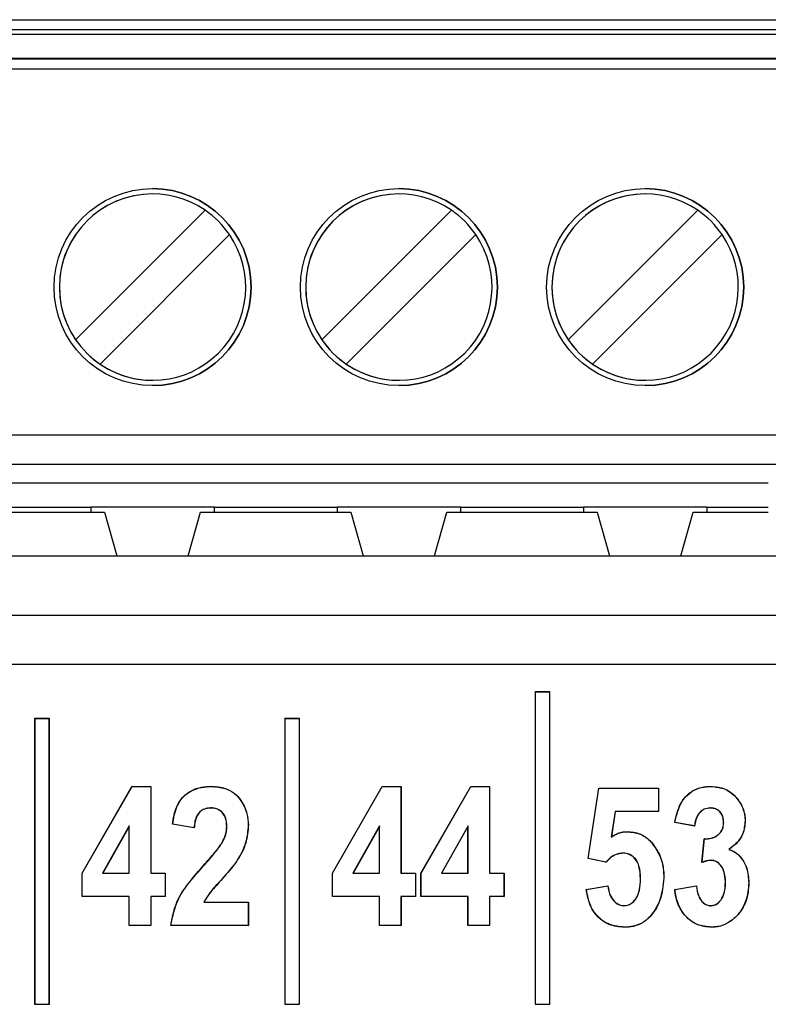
# Paper-space layout 'Sheet1' of a CAD drawing. Header units: millimetres. Extents: x -7 to 413, y -20 to 277.
# Tile 42 of 108: x 63.12 to 66.16, y 216.33 to 220.33. Entities that reach past the tile are written whole.
import ezdxf

# ---------------------------------------------------------------- set-up
doc = ezdxf.new("R2010")
doc.units = ezdxf.units.MM

psp = doc.layouts.new('Sheet1')

# ---------------------------------------------------------------- linework, layer by layer
at = {"color": 7, "linetype": 'Continuous', "lineweight": 25}
for p, q in [((60.1553, 220.3312), (67.1553, 220.3312)), ((60.1553, 220.2912), (67.1553, 220.2912)), ((67.1553, 220.2712), (60.1553, 220.2712)), ((60.1553, 220.1752), (67.1553, 220.1752)), ((67.1553, 220.1703), (60.1553, 220.1703)), ((67.1553, 220.1304), (60.1553, 220.1304)), ((63.3429, 219.0318), (63.8687, 219.5576)), ((64.3429, 219.0318), (64.8687, 219.5576)), ((65.3429, 219.0318), (65.8687, 219.5576)), ((63.9677, 219.4586), (63.4419, 218.9329)), ((64.9677, 219.4586), (64.4419, 218.9329)), ((65.9677, 219.4586), (65.4419, 218.9329)), ((63.3429, 219.0318), (63.3429, 219.0318)), ((64.3429, 219.0318), (64.3429, 219.0318)), ((65.3429, 219.0318), (65.3429, 219.0318)), ((63.4419, 218.9329), (63.4419, 218.9329)), ((64.4419, 218.9329), (64.4419, 218.9329)), ((65.4419, 218.9329), (65.4419, 218.9329)), ((60.1553, 218.6452), (67.1553, 218.6452)), ((67.1553, 218.5252), (60.1553, 218.5252)), ((61.1553, 218.4512), (63.6553, 218.4512)), ((63.6553, 218.4512), (66.1553, 218.4512)), ((62.9063, 218.3512), (63.4043, 218.3512)), ((63.9063, 218.3512), (63.4043, 218.3512)), ((63.4043, 218.3512), (63.4043, 218.3312)), ((63.9063, 218.3512), (64.4043, 218.3512)), ((63.9063, 218.3312), (63.9063, 218.3512)), ((64.9063, 218.3512), (64.4043, 218.3512)), ((64.4043, 218.3512), (64.4043, 218.3312)), ((64.9063, 218.3512), (65.4043, 218.3512)), ((64.9063, 218.3312), (64.9063, 218.3512)), ((65.9063, 218.3512), (65.4043, 218.3512)), ((65.4043, 218.3512), (65.4043, 218.3312)), ((65.9063, 218.3512), (66.1553, 218.3512)), ((65.9063, 218.3512), (65.9063, 218.3312)), ((62.8503, 218.3312), (63.4603, 218.3312)), ((63.4603, 218.3312), (63.5106, 218.1544)), ((63.8, 218.1544), (63.8503, 218.3312)), ((63.8, 218.1544), (63.8503, 218.3312)), ((63.8503, 218.3312), (64.4603, 218.3312)), ((63.8503, 218.3312), (63.8503, 218.3312)), ((64.4603, 218.3312), (64.5106, 218.1544)), ((64.8, 218.1544), (64.8503, 218.3312)), ((64.8, 218.1544), (64.8503, 218.3312)), ((64.8503, 218.3312), (65.4603, 218.3312)), ((64.8503, 218.3312), (64.8503, 218.3312)), ((65.4603, 218.3312), (65.5106, 218.1544)), ((65.8, 218.1544), (65.8503, 218.3312)), ((65.8, 218.1544), (65.8503, 218.3312)), ((65.8503, 218.3312), (66.1553, 218.3312)), ((65.8503, 218.3312), (65.8503, 218.3312)), ((61.1606, 218.1544), (66.2616, 218.1544)), ((60.0086, 217.9128), (67.4143, 217.9128)), ((67.4143, 217.713), (60.0086, 217.713)), ((65.2087, 217.6012), (65.2082, 217.6017)), ((65.2082, 217.6017), (65.2082, 216.3331)), ((65.2682, 217.6017), (65.2082, 217.6017)), ((65.2087, 217.6012), (65.2087, 216.3336)), ((65.2677, 217.6012), (65.2087, 217.6012)), ((65.2677, 217.6012), (65.2682, 217.6017)), ((65.2677, 216.3336), (65.2677, 217.6012)), ((65.2682, 216.3331), (65.2682, 217.6017)), ((63.1767, 217.4926), (63.1762, 217.4931)), ((63.2362, 217.4931), (63.1762, 217.4931)), ((63.1762, 217.4931), (63.1762, 216.3331)), ((63.2357, 217.4926), (63.1767, 217.4926)), ((63.1767, 217.4926), (63.1767, 216.3336)), ((63.2357, 217.4926), (63.2362, 217.4931)), ((63.2357, 216.3336), (63.2357, 217.4926)), ((63.2362, 216.3331), (63.2362, 217.4931)), ((64.1927, 217.4926), (64.1922, 217.4931)), ((64.2522, 217.4931), (64.1922, 217.4931)), ((64.1922, 217.4931), (64.1922, 216.3331)), ((64.1927, 217.4926), (64.1927, 216.3336)), ((64.2517, 217.4926), (64.1927, 217.4926)), ((64.2517, 217.4926), (64.2522, 217.4931)), ((64.2517, 216.3336), (64.2517, 217.4926)), ((64.2522, 216.3331), (64.2522, 217.4931)), ((63.3693, 216.8656), (63.5716, 217.2181)), ((63.3699, 216.8654), (63.5719, 217.2176)), ((63.5719, 217.2176), (63.5716, 217.2181)), ((63.5716, 217.2181), (63.6482, 217.2181)), ((63.5719, 217.2176), (63.6477, 217.2176)), ((63.6477, 217.2176), (63.6482, 217.2181)), ((63.6477, 217.2176), (63.6477, 216.8654)), ((63.6482, 217.2181), (63.6482, 216.8659)), ((63.8941, 217.2176), (63.8941, 217.2181)), ((64.3853, 216.8656), (64.5876, 217.2181)), ((64.3859, 216.8654), (64.5879, 217.2176)), ((64.5879, 217.2176), (64.5876, 217.2181)), ((64.5876, 217.2181), (64.6642, 217.2181)), ((64.5879, 217.2176), (64.6637, 217.2176)), ((64.6637, 217.2176), (64.6642, 217.2181)), ((64.6637, 217.2176), (64.6637, 216.8654)), ((64.6642, 217.2181), (64.6642, 216.8659)), ((64.7449, 216.8656), (64.9472, 217.2181)), ((64.7454, 216.8654), (64.9475, 217.2176)), ((64.9475, 217.2176), (64.9472, 217.2181)), ((64.9472, 217.2181), (65.0237, 217.2181)), ((64.9475, 217.2176), (65.0232, 217.2176)), ((65.0232, 217.2176), (65.0237, 217.2181)), ((65.0232, 217.2176), (65.0232, 216.8654)), ((65.0237, 217.2181), (65.0237, 216.8659)), ((65.4233, 216.9246), (65.4674, 217.2108)), ((65.4239, 216.925), (65.4678, 217.2103)), ((65.4678, 217.2103), (65.4674, 217.2108)), ((65.4674, 217.2108), (65.7095, 217.2108)), ((65.4678, 217.2103), (65.709, 217.2103)), ((65.709, 217.2103), (65.7095, 217.2108)), ((65.709, 217.2103), (65.709, 217.1159)), ((65.7095, 217.2108), (65.7095, 217.1154)), ((65.9214, 217.2176), (65.9214, 217.2181)), ((63.8922, 217.1306), (63.8922, 217.1301)), ((65.5338, 217.1159), (65.5178, 217.0123)), ((65.5342, 217.1154), (65.5185, 217.0133)), ((65.5338, 217.1159), (65.5342, 217.1154)), ((65.709, 217.1159), (65.5338, 217.1159)), ((65.7095, 217.1154), (65.5342, 217.1154)), ((65.709, 217.1159), (65.7095, 217.1154)), ((65.9189, 217.1306), (65.9189, 217.1301)), ((63.8243, 217.0493), (63.7362, 217.064)), ((63.8238, 217.05), (63.7368, 217.0645)), ((64.0439, 217.061), (64.0444, 217.061)), ((65.7762, 217.0718), (65.7756, 217.0714)), ((65.8563, 217.0567), (65.7756, 217.0714)), ((65.8558, 217.0573), (65.7762, 217.0718)), ((65.9742, 217.0725), (65.9737, 217.0725)), ((66.0612, 217.0774), (66.0618, 217.0774)), ((63.5606, 217.0576), (63.4523, 216.8654)), ((63.5601, 217.0557), (63.4531, 216.8659)), ((63.5606, 217.0576), (63.5601, 217.0557)), ((63.5601, 216.8659), (63.5601, 217.0557)), ((63.5606, 216.8654), (63.5606, 217.0576)), ((63.9569, 217.0554), (63.9564, 217.0554)), ((64.5766, 217.0576), (64.4683, 216.8654)), ((64.5761, 217.0557), (64.4691, 216.8659)), ((64.5766, 217.0576), (64.5761, 217.0557)), ((64.5761, 216.8659), (64.5761, 217.0557)), ((64.5766, 216.8654), (64.5766, 217.0576)), ((64.9362, 217.0576), (64.8278, 216.8654)), ((64.9357, 217.0557), (64.8287, 216.8659)), ((64.9362, 217.0576), (64.9357, 217.0557)), ((64.9357, 216.8659), (64.9357, 217.0557)), ((64.9362, 216.8654), (64.9362, 217.0576)), ((65.5827, 217.0341), (65.5827, 217.0347)), ((65.9532, 217.022), (65.9528, 217.0224)), ((63.9363, 216.9862), (63.9359, 216.9865)), ((65.5178, 217.0123), (65.5185, 217.0133)), ((65.6804, 216.991), (65.6808, 216.9913)), ((65.8856, 216.9091), (65.8953, 217.0053)), ((65.8863, 216.9099), (65.8958, 217.0048)), ((65.8958, 217.0048), (65.8953, 217.0053)), ((65.5661, 216.9471), (65.5661, 216.9466)), ((65.9945, 216.9619), (65.9957, 216.9621)), ((65.4239, 216.925), (65.4233, 216.9246)), ((65.4965, 216.9099), (65.4233, 216.9246)), ((65.4963, 216.9105), (65.4239, 216.925)), ((65.9233, 216.9178), (65.9233, 216.9173)), ((63.3699, 216.8654), (63.3693, 216.8656)), ((63.3693, 216.7705), (63.3693, 216.8656)), ((63.3699, 216.771), (63.3699, 216.8654)), ((63.4523, 216.8654), (63.4531, 216.8659)), ((63.4523, 216.8654), (63.5606, 216.8654)), ((63.4531, 216.8659), (63.5601, 216.8659)), ((63.5606, 216.8654), (63.5601, 216.8659)), ((63.6477, 216.8654), (63.6482, 216.8659)), ((63.6477, 216.8654), (63.7064, 216.8654)), ((63.6482, 216.8659), (63.7069, 216.8659)), ((63.7064, 216.8654), (63.7069, 216.8659)), ((63.7064, 216.8654), (63.7064, 216.771)), ((63.7069, 216.8659), (63.7069, 216.7705)), ((63.8625, 216.896), (63.8621, 216.8964)), ((64.3859, 216.8654), (64.3853, 216.8656)), ((64.3853, 216.7705), (64.3853, 216.8656)), ((64.3859, 216.771), (64.3859, 216.8654)), ((64.4683, 216.8654), (64.4691, 216.8659)), ((64.4683, 216.8654), (64.5766, 216.8654)), ((64.4691, 216.8659), (64.5761, 216.8659)), ((64.5766, 216.8654), (64.5761, 216.8659)), ((64.6637, 216.8654), (64.6642, 216.8659)), ((64.6637, 216.8654), (64.7224, 216.8654)), ((64.6642, 216.8659), (64.7229, 216.8659)), ((64.7224, 216.8654), (64.7229, 216.8659)), ((64.7224, 216.8654), (64.7224, 216.771)), ((64.7229, 216.8659), (64.7229, 216.7705)), ((64.7454, 216.8654), (64.7449, 216.8656)), ((64.7449, 216.7705), (64.7449, 216.8656)), ((64.7454, 216.771), (64.7454, 216.8654)), ((64.8278, 216.8654), (64.8287, 216.8659)), ((64.8278, 216.8654), (64.9362, 216.8654)), ((64.8287, 216.8659), (64.9357, 216.8659)), ((64.9362, 216.8654), (64.9357, 216.8659)), ((65.0232, 216.8654), (65.0237, 216.8659)), ((65.0232, 216.8654), (65.0819, 216.8654)), ((65.0237, 216.8659), (65.0825, 216.8659)), ((65.0819, 216.8654), (65.0825, 216.8659)), ((65.0819, 216.8654), (65.0819, 216.771)), ((65.0825, 216.8659), (65.0825, 216.7705)), ((63.9379, 216.8431), (63.9383, 216.8427)), ((65.6367, 216.8434), (65.6362, 216.8434)), ((65.731, 216.8456), (65.7315, 216.8456)), ((65.9816, 216.8286), (65.981, 216.8286)), ((66.0759, 216.8263), (66.0764, 216.8263)), ((65.416, 216.7999), (65.5041, 216.8145)), ((65.4166, 216.7994), (65.5036, 216.8139)), ((65.7756, 216.7999), (65.8636, 216.8145)), ((65.7762, 216.7994), (65.8632, 216.8139)), ((65.8632, 216.8139), (65.8636, 216.8145)), ((63.3699, 216.771), (63.3693, 216.7705)), ((63.5601, 216.7705), (63.3693, 216.7705)), ((63.5606, 216.771), (63.3699, 216.771)), ((63.5606, 216.771), (63.5601, 216.7705)), ((63.5601, 216.6531), (63.5601, 216.7705)), ((63.5606, 216.6536), (63.5606, 216.771)), ((63.6477, 216.771), (63.6482, 216.7705)), ((63.7064, 216.771), (63.6477, 216.771)), ((63.6477, 216.771), (63.6477, 216.6536)), ((63.7069, 216.7705), (63.6482, 216.7705)), ((63.6482, 216.7705), (63.6482, 216.6531)), ((63.7064, 216.771), (63.7069, 216.7705)), ((63.8634, 216.748), (63.8643, 216.7485)), ((63.8634, 216.748), (64.0439, 216.748)), ((63.8643, 216.7485), (64.0444, 216.7485)), ((64.0439, 216.748), (64.0444, 216.7485)), ((64.0439, 216.748), (64.0439, 216.6536)), ((64.0444, 216.7485), (64.0444, 216.6531)), ((64.3859, 216.771), (64.3853, 216.7705)), ((64.5761, 216.7705), (64.3853, 216.7705)), ((64.5766, 216.771), (64.3859, 216.771)), ((64.5766, 216.771), (64.5761, 216.7705)), ((64.5761, 216.6531), (64.5761, 216.7705)), ((64.5766, 216.6536), (64.5766, 216.771)), ((64.7224, 216.771), (64.6637, 216.771)), ((64.6637, 216.771), (64.6637, 216.6536)), ((64.6637, 216.771), (64.6642, 216.7705)), ((64.6642, 216.7705), (64.6642, 216.6531)), ((64.7229, 216.7705), (64.6642, 216.7705)), ((64.7224, 216.771), (64.7229, 216.7705)), ((64.7454, 216.771), (64.7449, 216.7705)), ((64.9357, 216.7705), (64.7449, 216.7705)), ((64.9362, 216.771), (64.7454, 216.771)), ((64.9362, 216.771), (64.9357, 216.7705)), ((64.9357, 216.6531), (64.9357, 216.7705)), ((64.9362, 216.6536), (64.9362, 216.771)), ((65.0232, 216.771), (65.0232, 216.6536)), ((65.0232, 216.771), (65.0237, 216.7705)), ((65.0819, 216.771), (65.0232, 216.771)), ((65.0237, 216.7705), (65.0237, 216.6531)), ((65.0825, 216.7705), (65.0237, 216.7705)), ((65.0819, 216.771), (65.0825, 216.7705)), ((65.5693, 216.7333), (65.5693, 216.7338)), ((65.9226, 216.7333), (65.9226, 216.7338)), ((63.5606, 216.6536), (63.5601, 216.6531)), ((63.6482, 216.6531), (63.5601, 216.6531)), ((63.6477, 216.6536), (63.5606, 216.6536)), ((63.6477, 216.6536), (63.6482, 216.6531)), ((63.7295, 216.6536), (63.7289, 216.6531)), ((64.0444, 216.6531), (63.7289, 216.6531)), ((64.0439, 216.6536), (63.7295, 216.6536)), ((64.0439, 216.6536), (64.0444, 216.6531)), ((64.5766, 216.6536), (64.5761, 216.6531)), ((64.6642, 216.6531), (64.5761, 216.6531)), ((64.6637, 216.6536), (64.5766, 216.6536)), ((64.6637, 216.6536), (64.6642, 216.6531)), ((64.9362, 216.6536), (64.9357, 216.6531)), ((65.0237, 216.6531), (64.9357, 216.6531)), ((65.0232, 216.6536), (64.9362, 216.6536)), ((65.0232, 216.6536), (65.0237, 216.6531)), ((65.571, 216.6463), (65.571, 216.6458)), ((65.9243, 216.6463), (65.9243, 216.6458)), ((63.1767, 216.3336), (63.1762, 216.3331)), ((63.1762, 216.3331), (63.2362, 216.3331)), ((63.1767, 216.3336), (63.2357, 216.3336)), ((63.2357, 216.3336), (63.2362, 216.3331)), ((64.1927, 216.3336), (64.1922, 216.3331)), ((64.1922, 216.3331), (64.2522, 216.3331)), ((64.1927, 216.3336), (64.2517, 216.3336)), ((64.2517, 216.3336), (64.2522, 216.3331)), ((65.2087, 216.3336), (65.2082, 216.3331)), ((65.2082, 216.3331), (65.2682, 216.3331)), ((65.2087, 216.3336), (65.2677, 216.3336)), ((65.2677, 216.3336), (65.2682, 216.3331))]:
    psp.add_line(p, q, dxfattribs=at)
at = {"color": 7, "linetype": 'Continuous', "lineweight": 25, "flags": 128}
for points in [[(63.7368, 217.0645), (63.7365, 217.0642), (63.7362, 217.064)], [(63.8238, 217.05), (63.824, 217.0497), (63.8243, 217.0493)], [(65.8558, 217.0573), (65.856, 217.0571), (65.8562, 217.0569), (65.8563, 217.0567)], [(65.4963, 216.9105), (65.4964, 216.9102), (65.4965, 216.9099)], [(65.4166, 216.7994), (65.4163, 216.7996), (65.416, 216.7999)], [(65.5036, 216.8139), (65.5038, 216.8141), (65.5039, 216.8143), (65.5041, 216.8145)], [(65.7762, 216.7994), (65.7759, 216.7996), (65.7756, 216.7999)]]:
    psp.add_lwpolyline(points, dxfattribs=at)
at = {"color": 7, "linetype": 'Continuous', "lineweight": 25}
for centre in [(63.6553, 219.2452), (64.6553, 219.2452), (65.6553, 219.2452)]:
    psp.add_circle(centre, 0.4, dxfattribs=at)
for centre, radius, start, end in [((63.6553, 219.2452), 0.3783, 90, 270), ((63.6553, 219.2452), 0.3783, 55.6634, 214.3366), ((63.6553, 219.2452), 0.4, 270, 90), ((64.6553, 219.2452), 0.3783, 55.6634, 214.3366), ((64.6553, 219.2452), 0.3783, 90, 270), ((64.6553, 219.2452), 0.4, 270, 90), ((65.6553, 219.2452), 0.3783, 55.6634, 214.3366), ((65.6553, 219.2452), 0.3783, 90, 270), ((65.6553, 219.2452), 0.4, 270, 90), ((63.6553, 219.2452), 0.3783, 34.3365, 55.6634), ((64.6553, 219.2452), 0.3783, 34.3365, 55.6634), ((65.6553, 219.2452), 0.3783, 34.3365, 55.6634), ((63.6553, 219.2452), 0.3783, 235.6634, 34.3366), ((64.6553, 219.2452), 0.3783, 235.6634, 34.3366), ((65.6553, 219.2452), 0.3783, 235.6634, 34.3366), ((63.6553, 219.2452), 0.3783, 214.3365, 235.6634), ((64.6553, 219.2452), 0.3783, 214.3365, 235.6634), ((65.6553, 219.2452), 0.3783, 214.3365, 235.6634), ((66.6325, 216.324), 0.9488, 141.8667, 141.9257)]:
    psp.add_arc(centre, radius, start, end, dxfattribs=at)
for points, knots in [([(63.7362, 217.064), (63.74, 217.0881), (63.7462, 217.1272), (63.7751, 217.1746), (63.8113, 217.202), (63.8526, 217.2162), (63.8806, 217.2175), (63.8941, 217.2181)], [0, 0, 0, 0, 0.2944414, 0.4768302, 0.6600669, 0.8356179, 1, 1, 1, 1]), ([(63.7368, 217.0645), (63.7407, 217.0886), (63.7469, 217.1276), (63.776, 217.1747), (63.812, 217.2018), (63.8531, 217.2157), (63.8808, 217.217), (63.8941, 217.2176)], [0, 0, 0, 0, 0.296022, 0.47834, 0.661467, 0.837573, 1, 1, 1, 1]), ([(63.8941, 217.2181), (63.9133, 217.2168), (63.9463, 217.2146), (63.9884, 217.1922), (64.0194, 217.1565), (64.0409, 217.1115), (64.0434, 217.0765), (64.0444, 217.061)], [0, 0, 0, 0, 0.23468, 0.402497, 0.570432, 0.810637, 1, 1, 1, 1]), ([(63.8941, 217.2176), (63.9133, 217.2163), (63.9461, 217.2141), (63.988, 217.1918), (64.0189, 217.1562), (64.0404, 217.1114), (64.0428, 217.0764), (64.0439, 217.061)], [0, 0, 0, 0, 0.23471, 0.40237, 0.57015, 0.810471, 1, 1, 1, 1]), ([(65.7756, 217.0714), (65.7813, 217.0977), (65.7903, 217.1385), (65.8239, 217.1848), (65.8611, 217.2089), (65.8954, 217.2173), (65.9155, 217.2179), (65.9214, 217.2181)], [0, 0, 0, 0, 0.350849, 0.54292, 0.735692, 0.922384, 1, 1, 1, 1]), ([(65.7762, 217.0718), (65.7832, 217.1029), (65.7934, 217.148), (65.8346, 217.1928), (65.8729, 217.2128), (65.9033, 217.2171), (65.9195, 217.2175), (65.9214, 217.2176)], [0, 0, 0, 0, 0.41221, 0.599031, 0.785853, 0.973938, 1, 1, 1, 1]), ([(65.9214, 217.2181), (65.9417, 217.2163), (65.976, 217.2132), (66.0195, 217.183), (66.0489, 217.1429), (66.0611, 217.1039), (66.0616, 217.0819), (66.0618, 217.0774)], [0, 0, 0, 0, 0.2721, 0.459164, 0.700368, 0.939474, 1, 1, 1, 1]), ([(65.9214, 217.2176), (65.9416, 217.2158), (65.9757, 217.2127), (66.0191, 217.1827), (66.0484, 217.1427), (66.0606, 217.1038), (66.0611, 217.0819), (66.0612, 217.0774)], [0, 0, 0, 0, 0.2719915, 0.4589496, 0.7002871, 0.9395338, 1, 1, 1, 1]), ([(63.8922, 217.1306), (63.883, 217.1299), (63.8676, 217.1287), (63.8487, 217.1172), (63.8348, 217.1001), (63.8265, 217.0767), (63.8247, 217.0587), (63.8238, 217.05)], [0, 0, 0, 0, 0.228303, 0.385981, 0.543516, 0.777078, 1, 1, 1, 1]), ([(63.8922, 217.1301), (63.883, 217.1294), (63.8676, 217.1282), (63.8489, 217.1166), (63.8351, 217.0996), (63.8269, 217.0762), (63.8252, 217.0582), (63.8243, 217.0493)], [0, 0, 0, 0, 0.228748, 0.385123, 0.541348, 0.77472, 1, 1, 1, 1]), ([(63.9569, 217.0554), (63.9562, 217.0668), (63.9552, 217.0851), (63.9438, 217.1079), (63.9287, 217.1216), (63.9107, 217.1296), (63.8982, 217.1303), (63.8922, 217.1306)], [0, 0, 0, 0, 0.30312, 0.484808, 0.667498, 0.838688, 1, 1, 1, 1]), ([(63.9564, 217.0554), (63.9557, 217.0668), (63.9547, 217.085), (63.9433, 217.1076), (63.9284, 217.1212), (63.9105, 217.1291), (63.8982, 217.1297), (63.8922, 217.1301)], [0, 0, 0, 0, 0.3040293, 0.4854243, 0.6678273, 0.8387304, 1, 1, 1, 1]), ([(65.9189, 217.1306), (65.9108, 217.1296), (65.8955, 217.1278), (65.8775, 217.114), (65.8636, 217.0947), (65.8579, 217.0746), (65.8563, 217.0611), (65.8558, 217.0573)], [0, 0, 0, 0, 0.227014, 0.426437, 0.616257, 0.891174, 1, 1, 1, 1]), ([(65.9189, 217.1301), (65.9108, 217.1291), (65.8955, 217.1272), (65.8777, 217.1134), (65.864, 217.0942), (65.8584, 217.0741), (65.8568, 217.0606), (65.8563, 217.0567)], [0, 0, 0, 0, 0.227523, 0.425194, 0.614086, 0.888785, 1, 1, 1, 1]), ([(65.9742, 217.0725), (65.9737, 217.0805), (65.9727, 217.0944), (65.963, 217.1119), (65.9497, 217.1234), (65.9343, 217.1299), (65.9237, 217.1304), (65.9189, 217.1306)], [0, 0, 0, 0, 0.264586, 0.456483, 0.64878, 0.840906, 1, 1, 1, 1]), ([(65.9737, 217.0725), (65.9731, 217.0805), (65.9721, 217.0943), (65.9624, 217.1117), (65.9493, 217.1231), (65.934, 217.1294), (65.9236, 217.1298), (65.9189, 217.1301)], [0, 0, 0, 0, 0.2670786, 0.458657, 0.6506039, 0.8429079, 1, 1, 1, 1]), ([(64.0439, 217.061), (64.0418, 217.0367), (64.0371, 216.9841), (63.9968, 216.9094), (63.958, 216.8657), (63.9379, 216.8431)], [0, 0, 0, 0, 0.292828, 0.633968, 1, 1, 1, 1]), ([(64.0444, 217.061), (64.0423, 217.0367), (64.0376, 216.984), (63.9973, 216.9092), (63.9584, 216.8654), (63.9383, 216.8427)], [0, 0, 0, 0, 0.292364, 0.633737, 1, 1, 1, 1]), ([(65.9528, 217.0224), (65.9581, 217.0281), (65.9683, 217.0391), (65.9732, 217.0578), (65.9736, 217.0686), (65.9737, 217.0725)], [0, 0, 0, 0, 0.413913, 0.792248, 1, 1, 1, 1]), ([(65.9532, 217.022), (65.9585, 217.0277), (65.9687, 217.0387), (65.9737, 217.0575), (65.9741, 217.0686), (65.9742, 217.0725)], [0, 0, 0, 0, 0.410408, 0.789266, 1, 1, 1, 1]), ([(66.0612, 217.0774), (66.0594, 217.0599), (66.056, 217.0259), (66.0281, 216.9864), (66.0047, 216.9694), (65.9945, 216.9619)], [0, 0, 0, 0, 0.375072, 0.727592, 1, 1, 1, 1]), ([(66.0618, 217.0774), (66.06, 217.0598), (66.0565, 217.0257), (66.0287, 216.9864), (66.0056, 216.9694), (65.9957, 216.9621)], [0, 0, 0, 0, 0.378348, 0.733641, 1, 1, 1, 1]), ([(63.9359, 216.9865), (63.9404, 216.995), (63.9484, 217.0099), (63.9552, 217.0334), (63.956, 217.048), (63.9564, 217.0554)], [0, 0, 0, 0, 0.398569, 0.694611, 1, 1, 1, 1]), ([(63.9363, 216.9862), (63.9409, 216.9948), (63.9489, 217.0097), (63.9557, 217.0333), (63.9565, 217.048), (63.9569, 217.0554)], [0, 0, 0, 0, 0.39859, 0.694626, 1, 1, 1, 1]), ([(65.5178, 217.0123), (65.5227, 217.0153), (65.5326, 217.0213), (65.5483, 217.0287), (65.5652, 217.0332), (65.5768, 217.0338), (65.5827, 217.0341)], [0, 0, 0, 0, 0.249202, 0.498905, 0.745904, 1, 1, 1, 1]), ([(65.5185, 217.0133), (65.5234, 217.0163), (65.5333, 217.0223), (65.5542, 217.032), (65.5714, 217.0336), (65.5827, 217.0347)], [0, 0, 0, 0, 0.252712, 0.505947, 1, 1, 1, 1]), ([(65.5827, 217.0347), (65.6003, 217.0329), (65.634, 217.0296), (65.665, 217.0074), (65.6785, 216.9937), (65.6808, 216.9913)], [0, 0, 0, 0, 0.474624, 0.911091, 1, 1, 1, 1]), ([(65.5827, 217.0341), (65.6002, 217.0324), (65.6338, 217.0291), (65.6647, 217.007), (65.6781, 216.9933), (65.6804, 216.991)], [0, 0, 0, 0, 0.474468, 0.911018, 1, 1, 1, 1]), ([(65.8953, 217.0053), (65.9023, 217.0055), (65.9186, 217.0058), (65.9388, 217.012), (65.9496, 217.02), (65.9528, 217.0224)], [0, 0, 0, 0, 0.342318, 0.800767, 1, 1, 1, 1]), ([(65.8958, 217.0048), (65.9026, 217.005), (65.919, 217.0054), (65.9391, 217.0115), (65.9499, 217.0196), (65.9532, 217.022)], [0, 0, 0, 0, 0.337688, 0.802698, 1, 1, 1, 1]), ([(63.8621, 216.8964), (63.8701, 216.9054), (63.8861, 216.9233), (63.9116, 216.9526), (63.9272, 216.9744), (63.9359, 216.9865)], [0, 0, 0, 0, 0.308973, 0.617973, 1, 1, 1, 1]), ([(63.8625, 216.896), (63.8705, 216.905), (63.8865, 216.9229), (63.912, 216.9523), (63.9277, 216.9741), (63.9363, 216.9862)], [0, 0, 0, 0, 0.308698, 0.617423, 1, 1, 1, 1]), ([(65.6804, 216.991), (65.6939, 216.9724), (65.7205, 216.9358), (65.73, 216.8828), (65.7308, 216.8532), (65.731, 216.8456)], [0, 0, 0, 0, 0.434095, 0.854268, 1, 1, 1, 1]), ([(65.6808, 216.9913), (65.6943, 216.9727), (65.721, 216.936), (65.7305, 216.8828), (65.7313, 216.8532), (65.7315, 216.8456)], [0, 0, 0, 0, 0.434434, 0.854792, 1, 1, 1, 1]), ([(65.5661, 216.9471), (65.5565, 216.9461), (65.5373, 216.944), (65.5136, 216.9291), (65.5017, 216.9163), (65.4963, 216.9105)], [0, 0, 0, 0, 0.353359, 0.707539, 1, 1, 1, 1]), ([(65.5661, 216.9466), (65.5566, 216.9456), (65.5374, 216.9435), (65.5138, 216.9286), (65.5019, 216.9158), (65.4965, 216.9099)], [0, 0, 0, 0, 0.351583, 0.703982, 1, 1, 1, 1]), ([(65.6367, 216.8434), (65.636, 216.8608), (65.6349, 216.8868), (65.6207, 216.9188), (65.603, 216.9373), (65.5831, 216.9462), (65.5706, 216.9469), (65.5661, 216.9471)], [0, 0, 0, 0, 0.367493, 0.550131, 0.734025, 0.902941, 1, 1, 1, 1]), ([(65.6362, 216.8434), (65.6355, 216.8608), (65.6344, 216.8867), (65.6203, 216.9185), (65.6028, 216.9368), (65.583, 216.9457), (65.5706, 216.9464), (65.5661, 216.9466)], [0, 0, 0, 0, 0.368732, 0.550832, 0.734188, 0.902838, 1, 1, 1, 1]), ([(65.9945, 216.9619), (66.0059, 216.9572), (66.0282, 216.9481), (66.0524, 216.92), (66.0725, 216.8799), (66.0746, 216.8468), (66.0759, 216.8263)], [0, 0, 0, 0, 0.215541, 0.420815, 0.640648, 1, 1, 1, 1]), ([(65.9957, 216.9621), (66.0071, 216.9573), (66.029, 216.948), (66.053, 216.92), (66.073, 216.8801), (66.0751, 216.8469), (66.0764, 216.8263)], [0, 0, 0, 0, 0.216416, 0.416936, 0.638878, 1, 1, 1, 1]), ([(65.9233, 216.9173), (65.92, 216.9171), (65.9134, 216.9169), (65.9008, 216.9142), (65.8917, 216.9111), (65.8856, 216.9091)], [0, 0, 0, 0, 0.253455, 0.507174, 1, 1, 1, 1]), ([(65.9233, 216.9178), (65.92, 216.9177), (65.9135, 216.9174), (65.901, 216.9148), (65.8921, 216.9118), (65.8863, 216.9099)], [0, 0, 0, 0, 0.257683, 0.515644, 1, 1, 1, 1]), ([(65.9816, 216.8286), (65.9807, 216.8438), (65.9794, 216.867), (65.9658, 216.8941), (65.9523, 216.9086), (65.9376, 216.9166), (65.928, 216.9174), (65.9233, 216.9178)], [0, 0, 0, 0, 0.381704, 0.584608, 0.757284, 0.880538, 1, 1, 1, 1]), ([(65.981, 216.8286), (65.9802, 216.8438), (65.9788, 216.8669), (65.9649, 216.8948), (65.95, 216.9103), (65.9346, 216.9165), (65.9264, 216.917), (65.9233, 216.9173)], [0, 0, 0, 0, 0.383279, 0.585741, 0.789816, 0.919188, 1, 1, 1, 1]), ([(63.7289, 216.6531), (63.7363, 216.69), (63.7494, 216.755), (63.8059, 216.8321), (63.8433, 216.8748), (63.8621, 216.8964)], [0, 0, 0, 0, 0.39516, 0.694466, 1, 1, 1, 1]), ([(63.7295, 216.6536), (63.7369, 216.6902), (63.75, 216.7548), (63.8062, 216.8317), (63.8436, 216.8744), (63.8625, 216.896)], [0, 0, 0, 0, 0.392637, 0.693164, 1, 1, 1, 1]), ([(63.9379, 216.8431), (63.9299, 216.8341), (63.914, 216.8162), (63.8866, 216.7863), (63.8719, 216.762), (63.8634, 216.748)], [0, 0, 0, 0, 0.297382, 0.594778, 1, 1, 1, 1]), ([(63.9383, 216.8427), (63.9303, 216.8338), (63.9144, 216.8158), (63.8873, 216.7862), (63.8727, 216.7622), (63.8643, 216.7485)], [0, 0, 0, 0, 0.299837, 0.599689, 1, 1, 1, 1]), ([(65.5693, 216.7333), (65.5756, 216.7339), (65.5884, 216.7352), (65.6065, 216.747), (65.623, 216.767), (65.6353, 216.8007), (65.6361, 216.8276), (65.6367, 216.8434)], [0, 0, 0, 0, 0.132018, 0.264951, 0.43842, 0.668795, 1, 1, 1, 1]), ([(65.5693, 216.7338), (65.5756, 216.7345), (65.5882, 216.7357), (65.6061, 216.7474), (65.6225, 216.7672), (65.6347, 216.8007), (65.6356, 216.8275), (65.6362, 216.8434)], [0, 0, 0, 0, 0.131233, 0.263374, 0.436534, 0.666485, 1, 1, 1, 1]), ([(65.731, 216.8456), (65.7278, 216.8153), (65.7222, 216.7624), (65.6885, 216.7017), (65.6502, 216.665), (65.6103, 216.6484), (65.5832, 216.6469), (65.571, 216.6463)], [0, 0, 0, 0, 0.318307, 0.55737, 0.714233, 0.871507, 1, 1, 1, 1]), ([(65.7315, 216.8456), (65.7283, 216.8153), (65.7227, 216.7622), (65.6889, 216.7014), (65.6504, 216.6646), (65.6105, 216.6479), (65.5832, 216.6464), (65.571, 216.6458)], [0, 0, 0, 0, 0.318138, 0.557159, 0.71417, 0.871588, 1, 1, 1, 1]), ([(65.9226, 216.7333), (65.9286, 216.734), (65.9407, 216.7354), (65.9571, 216.7476), (65.9717, 216.7681), (65.9804, 216.7967), (65.9812, 216.8183), (65.9816, 216.8286)], [0, 0, 0, 0, 0.145278, 0.29065, 0.47796, 0.748624, 1, 1, 1, 1]), ([(65.9226, 216.7338), (65.9286, 216.7345), (65.9406, 216.736), (65.9569, 216.7481), (65.9713, 216.7685), (65.9799, 216.797), (65.9807, 216.8184), (65.981, 216.8286)], [0, 0, 0, 0, 0.146292, 0.290369, 0.478088, 0.749769, 1, 1, 1, 1]), ([(66.0759, 216.8263), (66.074, 216.8019), (66.0706, 216.7575), (66.0383, 216.7007), (65.9974, 216.6639), (65.9563, 216.6479), (65.933, 216.6467), (65.9243, 216.6463)], [0, 0, 0, 0, 0.278792, 0.505617, 0.732607, 0.899441, 1, 1, 1, 1]), ([(66.0764, 216.8263), (66.0746, 216.8019), (66.0711, 216.7575), (66.0388, 216.7005), (65.9978, 216.6636), (65.9566, 216.6474), (65.9331, 216.6462), (65.9243, 216.6458)], [0, 0, 0, 0, 0.277901, 0.50473, 0.731718, 0.898794, 1, 1, 1, 1]), ([(65.571, 216.6458), (65.55, 216.6478), (65.5101, 216.6516), (65.4632, 216.6848), (65.4282, 216.7342), (65.4206, 216.775), (65.416, 216.7999)], [0, 0, 0, 0, 0.259239, 0.490971, 0.689306, 1, 1, 1, 1]), ([(65.571, 216.6463), (65.55, 216.6483), (65.5103, 216.6521), (65.4636, 216.6852), (65.4288, 216.7343), (65.4212, 216.7748), (65.4166, 216.7994)], [0, 0, 0, 0, 0.259698, 0.491868, 0.690502, 1, 1, 1, 1]), ([(65.5036, 216.8139), (65.506, 216.7996), (65.5098, 216.7765), (65.528, 216.7519), (65.5466, 216.7366), (65.5616, 216.7344), (65.5693, 216.7333)], [0, 0, 0, 0, 0.3788937, 0.6070628, 0.7971823, 1, 1, 1, 1]), ([(65.5041, 216.8145), (65.5064, 216.8002), (65.5101, 216.7773), (65.5281, 216.7525), (65.5456, 216.7383), (65.5604, 216.7344), (65.568, 216.7339), (65.5693, 216.7338)], [0, 0, 0, 0, 0.379234, 0.605615, 0.796346, 0.966166, 1, 1, 1, 1]), ([(65.9243, 216.6458), (65.9046, 216.6478), (65.8675, 216.6516), (65.8234, 216.6835), (65.7912, 216.7276), (65.7791, 216.7688), (65.7761, 216.7948), (65.7756, 216.7999)], [0, 0, 0, 0, 0.247109, 0.466968, 0.667618, 0.934881, 1, 1, 1, 1]), ([(65.9243, 216.6463), (65.9047, 216.6483), (65.8677, 216.6521), (65.8238, 216.6839), (65.7916, 216.7279), (65.7796, 216.7688), (65.7767, 216.7945), (65.7762, 216.7994)], [0, 0, 0, 0, 0.24744, 0.467712, 0.668689, 0.936704, 1, 1, 1, 1]), ([(65.8632, 216.8139), (65.8651, 216.7994), (65.868, 216.7774), (65.8834, 216.7518), (65.8994, 216.7376), (65.9141, 216.7338), (65.9212, 216.7334), (65.9226, 216.7333)], [0, 0, 0, 0, 0.394046, 0.598631, 0.804735, 0.961786, 1, 1, 1, 1]), ([(65.8636, 216.8145), (65.8655, 216.8), (65.8683, 216.7781), (65.8836, 216.7525), (65.8994, 216.7383), (65.914, 216.7343), (65.9211, 216.7339), (65.9226, 216.7338)], [0, 0, 0, 0, 0.394647, 0.59862, 0.804118, 0.959338, 1, 1, 1, 1])]:
    psp.add_open_spline(points, degree=3, knots=knots, dxfattribs=at)

doc.saveas('drawing.dxf')
